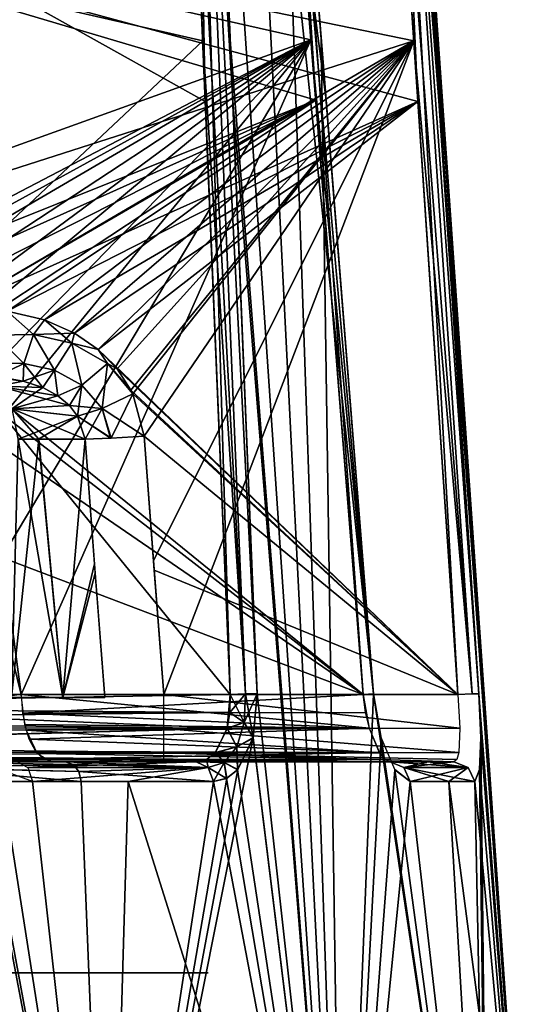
# Model space of a CAD drawing. Header units: millimetres. Extents: x -54 to 54, y -60 to 48.
# Tile 56 of 60: x 17 to 24, y 17 to 31. Entities that reach past the tile are written whole.
import ezdxf

# ---------------------------------------------------------------- set-up
doc = ezdxf.new("R2010")
doc.units = ezdxf.units.MM
doc.header["$LTSCALE"] = 41.718519
for name, color, linetype in [('1', 7, 'CONTINUOUS'), ('10', 7, 'CONTINUOUS'), ('109', 7, 'CONTINUOUS'), ('11', 7, 'CONTINUOUS'), ('110', 7, 'CONTINUOUS'), ('111', 7, 'CONTINUOUS'), ('112', 7, 'CONTINUOUS'), ('114', 7, 'CONTINUOUS'), ('116', 7, 'CONTINUOUS'), ('117', 7, 'CONTINUOUS'), ('119', 7, 'CONTINUOUS'), ('12', 7, 'CONTINUOUS'), ('121', 7, 'CONTINUOUS'), ('123', 7, 'CONTINUOUS'), ('187', 7, 'CONTINUOUS'), ('188', 7, 'CONTINUOUS'), ('189', 7, 'CONTINUOUS'), ('195', 7, 'CONTINUOUS'), ('196', 7, 'CONTINUOUS'), ('197', 7, 'CONTINUOUS'), ('202', 7, 'CONTINUOUS'), ('203', 7, 'CONTINUOUS'), ('204', 7, 'CONTINUOUS'), ('207', 7, 'CONTINUOUS'), ('208', 7, 'CONTINUOUS'), ('209', 7, 'CONTINUOUS'), ('235', 7, 'CONTINUOUS'), ('26', 7, 'CONTINUOUS'), ('27', 7, 'CONTINUOUS'), ('3', 7, 'CONTINUOUS'), ('30', 7, 'CONTINUOUS'), ('32', 7, 'CONTINUOUS'), ('45', 7, 'CONTINUOUS'), ('46', 7, 'CONTINUOUS'), ('9', 7, 'CONTINUOUS')]:
    doc.layers.add(name, color=color, linetype=linetype)

msp = doc.modelspace()

# ---------------------------------------------------------------- linework, layer by layer
at = {"layer": '1', "color": 7, "linetype": 'Continuous', "true_color": 0xe0f2ff}
for points in [[(15.406, 20, -17.496), (8.089, 20, -7.425), (19.428, 20, -12.885), (15.406, 20, -17.496)], [(16.885, 20, 16.073), (18.226, 20, 14.535), (11.172, 20, 8.91), (16.885, 20, 16.073)], [(18.226, 20, 14.535), (19.428, 20, 12.885), (11.172, 20, 8.91), (18.226, 20, 14.535)], [(17.569, 20, -15.323), (15.406, 20, -17.496), (19.428, 20, -12.885), (17.569, 20, -15.323)], [(17.374, 20, 4.837), (22.187, 20, 7.155), (18.25, 20, 4.088), (17.374, 20, 4.837)], [(17.374, 20, -4.837), (18.252, 20, -4.087), (22.187, 20, -7.155), (17.374, 20, -4.837)], [(18.25, 20, 4.088), (22.187, 20, 7.155), (18.967, 20, 3.18), (18.25, 20, 4.088)], [(18.252, 20, -4.087), (18.967, 20, -3.18), (22.187, 20, -7.155), (18.252, 20, -4.087)], [(18.967, 20, -3.18), (23.094, 20, -3.18), (22.187, 20, -7.155), (18.967, 20, -3.18)], [(23.094, 20, 3.18), (18.967, 20, 3.18), (22.728, 20, 5.187), (23.094, 20, 3.18)], [(18.967, 20, 3.18), (22.187, 20, 7.155), (22.728, 20, 5.187), (18.967, 20, 3.18)], [(22.187, 20, -7.155), (23.094, 20, -3.18), (22.728, 20, -5.187), (22.187, 20, -7.155)]]:
    msp.add_3dface(points, dxfattribs=at)
at = {"layer": '10', "color": 7, "linetype": 'Continuous', "true_color": 0xe0f2ff}
for points in [[(21.948, 38.694, -1.406), (22.58, 29.389, -1.813), (9.452, 32.934, -1.658), (21.948, 38.694, -1.406)], [(22.58, 29.389, -1.813), (16.05, 26.456, -1.941), (9.452, 32.934, -1.658), (22.58, 29.389, -1.813)], [(16.741, 26.408, -1.943), (16.05, 26.456, -1.941), (22.58, 29.389, -1.813), (16.741, 26.408, -1.943)], [(17.272, 26.281, -1.948), (16.741, 26.408, -1.943), (22.58, 29.389, -1.813), (17.272, 26.281, -1.948)], [(17.696, 26.094, -1.956), (17.272, 26.281, -1.948), (22.58, 29.389, -1.813), (17.696, 26.094, -1.956)], [(18.037, 25.859, -1.967), (17.696, 26.094, -1.956), (22.58, 29.389, -1.813), (18.037, 25.859, -1.967)], [(23.148, 20.956, -2.181), (18.037, 25.859, -1.967), (22.58, 29.389, -1.813), (23.148, 20.956, -2.181)], [(18.304, 25.586, -1.979), (18.037, 25.859, -1.967), (23.148, 20.956, -2.181), (18.304, 25.586, -1.979)], [(18.501, 25.285, -1.992), (18.304, 25.586, -1.979), (23.148, 20.956, -2.181), (18.501, 25.285, -1.992)], [(18.527, 25.232, -1.994), (18.501, 25.285, -1.992), (23.148, 20.956, -2.181), (18.527, 25.232, -1.994)], [(18.688, 24.631, -2.02), (18.527, 25.232, -1.994), (23.148, 20.956, -2.181), (18.688, 24.631, -2.02)], [(18.833, 22.722, -2.104), (18.688, 24.631, -2.02), (23.148, 20.956, -2.181), (18.833, 22.722, -2.104)], [(18.967, 20.956, -2.181), (18.833, 22.722, -2.104), (23.148, 20.956, -2.181), (18.967, 20.956, -2.181)]]:
    msp.add_3dface(points, dxfattribs=at)
at = {"layer": '109', "color": 7, "linetype": 'Continuous', "true_color": 0xe0f2ff}
for points in [[(19.91, 20.956, 12.008), (9.634, 20.956, 7.06), (9.67, 20.78, 7.104), (19.91, 20.956, 12.008)], [(19.91, 20.956, 12.008), (9.67, 20.78, 7.104), (19.907, 20.702, 12.056), (19.91, 20.956, 12.008)], [(9.67, 20.78, 7.104), (9.763, 20.597, 7.215), (19.907, 20.702, 12.056), (9.67, 20.78, 7.104)], [(19.907, 20.702, 12.056), (9.763, 20.597, 7.215), (19.87, 20.473, 12.155), (19.907, 20.702, 12.056)], [(9.763, 20.597, 7.215), (9.93, 20.409, 7.416), (19.87, 20.473, 12.155), (9.763, 20.597, 7.215)], [(9.93, 20.409, 7.416), (10.194, 20.228, 7.733), (19.87, 20.473, 12.155), (9.93, 20.409, 7.416)], [(19.87, 20.473, 12.155), (10.194, 20.228, 7.733), (19.7, 20.127, 12.474), (19.87, 20.473, 12.155)], [(10.194, 20.228, 7.733), (10.588, 20.075, 8.207), (19.7, 20.127, 12.474), (10.194, 20.228, 7.733)], [(19.7, 20.127, 12.474), (10.588, 20.075, 8.207), (19.574, 20.033, 12.674), (19.7, 20.127, 12.474)], [(10.588, 20.075, 8.207), (11.172, 20, 8.91), (19.574, 20.033, 12.674), (10.588, 20.075, 8.207)], [(11.172, 20, 8.91), (19.428, 20, 12.885), (19.574, 20.033, 12.674), (11.172, 20, 8.91)]]:
    msp.add_3dface(points, dxfattribs=at)
at = {"layer": '11', "color": 7, "linetype": 'Continuous', "true_color": 0xe0f2ff}
for points in [[(20.385, 38.694, -8.256), (9.235, 32.934, -2.607), (21.061, 30.265, -8.173), (20.385, 38.694, -8.256)], [(9.235, 32.934, -2.607), (10.474, 26.456, -2.89), (21.061, 30.265, -8.173), (9.235, 32.934, -2.607)], [(21.061, 30.265, -8.173), (10.474, 26.456, -2.89), (13.771, 26.456, -4.478), (21.061, 30.265, -8.173)], [(14.105, 26.447, -4.638), (21.061, 30.265, -8.173), (13.771, 26.456, -4.478), (14.105, 26.447, -4.638)], [(14.464, 26.41, -4.809), (21.061, 30.265, -8.173), (14.105, 26.447, -4.638), (14.464, 26.41, -4.809)], [(14.997, 26.283, -5.06), (21.061, 30.265, -8.173), (14.464, 26.41, -4.809), (14.997, 26.283, -5.06)], [(15.418, 26.095, -5.253), (21.061, 30.265, -8.173), (14.997, 26.283, -5.06), (15.418, 26.095, -5.253)], [(15.757, 25.859, -5.405), (21.061, 30.265, -8.173), (15.418, 26.095, -5.253), (15.757, 25.859, -5.405)], [(16.227, 25.284, -5.604), (21.061, 30.265, -8.173), (15.757, 25.859, -5.405), (16.227, 25.284, -5.604)], [(16.444, 24.631, -5.677), (21.061, 30.265, -8.173), (16.227, 25.284, -5.604), (16.444, 24.631, -5.677)], [(16.677, 22.928, -5.706), (21.061, 30.265, -8.173), (16.444, 24.631, -5.677), (16.677, 22.928, -5.706)], [(16.94, 20.956, -5.737), (21.061, 30.265, -8.173), (16.677, 22.928, -5.706), (16.94, 20.956, -5.737)], [(21.802, 20.956, -8.079), (21.061, 30.265, -8.173), (16.94, 20.956, -5.737), (21.802, 20.956, -8.079)]]:
    msp.add_3dface(points, dxfattribs=at)
at = {"layer": '110', "color": 7, "linetype": 'Continuous', "true_color": 0xe0f2ff}
for points in [[(16.94, 20.956, 5.737), (21.802, 20.956, 8.079), (21.89, 20.478, 7.96), (16.94, 20.956, 5.737)], [(16.99, 20.532, 5.634), (16.94, 20.956, 5.737), (21.89, 20.478, 7.96), (16.99, 20.532, 5.634)], [(17.055, 20.32, 5.498), (16.99, 20.532, 5.634), (21.89, 20.478, 7.96), (17.055, 20.32, 5.498)], [(22.033, 20.13, 7.63), (17.055, 20.32, 5.498), (21.89, 20.478, 7.96), (22.033, 20.13, 7.63)], [(17.147, 20.147, 5.307), (17.055, 20.32, 5.498), (22.033, 20.13, 7.63), (17.147, 20.147, 5.307)], [(17.256, 20.037, 5.081), (17.147, 20.147, 5.307), (22.033, 20.13, 7.63), (17.256, 20.037, 5.081)], [(22.111, 20.034, 7.406), (17.256, 20.037, 5.081), (22.033, 20.13, 7.63), (22.111, 20.034, 7.406)], [(22.187, 20, 7.155), (17.374, 20, 4.837), (17.256, 20.037, 5.081), (22.187, 20, 7.155)], [(22.187, 20, 7.155), (17.256, 20.037, 5.081), (22.111, 20.034, 7.406), (22.187, 20, 7.155)]]:
    msp.add_3dface(points, dxfattribs=at)
at = {"layer": '111', "color": 7, "linetype": 'Continuous', "true_color": 0xe0f2ff}
for points in [[(16.592, 25.476, 2.782), (16.61, 25.34, 3.196), (16.967, 25.412, 2.673), (16.592, 25.476, 2.782)], [(16.967, 25.412, 2.673), (16.61, 25.34, 3.196), (17.248, 25.319, 2.597), (16.967, 25.412, 2.673)], [(16.61, 25.34, 3.196), (16.808, 25.016, 3.439), (17.248, 25.319, 2.597), (16.61, 25.34, 3.196)], [(17.248, 25.319, 2.597), (16.808, 25.016, 3.439), (17.463, 25.201, 2.544), (17.248, 25.319, 2.597)], [(17.463, 25.201, 2.544), (16.808, 25.016, 3.439), (17.626, 25.065, 2.508), (17.463, 25.201, 2.544)], [(17.626, 25.065, 2.508), (16.808, 25.016, 3.439), (17.743, 24.914, 2.487), (17.626, 25.065, 2.508)], [(16.808, 25.016, 3.439), (16.897, 24.587, 3.547), (17.743, 24.914, 2.487), (16.808, 25.016, 3.439)], [(16.897, 24.587, 3.547), (17.188, 24.587, 3.288), (17.743, 24.914, 2.487), (16.897, 24.587, 3.547)], [(17.188, 24.587, 3.288), (17.85, 24.587, 2.48), (17.743, 24.914, 2.487), (17.188, 24.587, 3.288)]]:
    msp.add_3dface(points, dxfattribs=at)
at = {"layer": '112', "color": 7, "linetype": 'Continuous', "true_color": 0xe0f2ff}
for points in [[(16.681, 22.901, 5.707), (16.94, 20.956, 5.737), (16.05, 24.57, 5.329), (16.681, 22.901, 5.707)], [(16.94, 20.956, 5.737), (16.555, 20.901, 5.403), (16.05, 24.57, 5.329), (16.94, 20.956, 5.737)]]:
    msp.add_3dface(points, dxfattribs=at)
at = {"layer": '114', "color": 7, "linetype": 'Continuous', "true_color": 0xe0f2ff}
for points in [[(17.113, 26.072, 1.989), (16.741, 26.408, 1.943), (16.572, 26.063, 2.028), (17.113, 26.072, 1.989)], [(17.272, 26.281, 1.948), (16.741, 26.408, 1.943), (17.113, 26.072, 1.989), (17.272, 26.281, 1.948)], [(17.66, 25.953, 1.972), (17.272, 26.281, 1.948), (17.113, 26.072, 1.989), (17.66, 25.953, 1.972)], [(17.696, 26.094, 1.956), (17.272, 26.281, 1.948), (17.66, 25.953, 1.972), (17.696, 26.094, 1.956)], [(16.976, 25.662, 2.253), (16.572, 26.063, 2.028), (16.519, 25.672, 2.344), (16.976, 25.662, 2.253)], [(17.113, 26.072, 1.989), (16.572, 26.063, 2.028), (16.976, 25.662, 2.253), (17.113, 26.072, 1.989)], [(17.414, 25.565, 2.185), (17.113, 26.072, 1.989), (16.976, 25.662, 2.253), (17.414, 25.565, 2.185)], [(17.66, 25.953, 1.972), (17.113, 26.072, 1.989), (17.414, 25.565, 2.185), (17.66, 25.953, 1.972)], [(18.037, 25.859, 1.967), (17.696, 26.094, 1.956), (17.66, 25.953, 1.972), (18.037, 25.859, 1.967)], [(17.803, 25.353, 2.145), (17.66, 25.953, 1.972), (17.414, 25.565, 2.185), (17.803, 25.353, 2.145)], [(18.167, 25.664, 1.977), (17.66, 25.953, 1.972), (17.803, 25.353, 2.145), (18.167, 25.664, 1.977)], [(18.167, 25.664, 1.977), (18.037, 25.859, 1.967), (17.66, 25.953, 1.972), (18.167, 25.664, 1.977)], [(18.304, 25.586, 1.979), (18.037, 25.859, 1.967), (18.167, 25.664, 1.977), (18.304, 25.586, 1.979)], [(16.592, 25.476, 2.782), (16.976, 25.662, 2.253), (16.519, 25.672, 2.344), (16.592, 25.476, 2.782)], [(16.592, 25.476, 2.782), (16.967, 25.412, 2.673), (16.976, 25.662, 2.253), (16.592, 25.476, 2.782)], [(16.967, 25.412, 2.673), (17.248, 25.319, 2.597), (16.976, 25.662, 2.253), (16.967, 25.412, 2.673)], [(17.248, 25.319, 2.597), (17.414, 25.565, 2.185), (16.976, 25.662, 2.253), (17.248, 25.319, 2.597)], [(18.092, 25.02, 2.13), (18.167, 25.664, 1.977), (17.803, 25.353, 2.145), (18.092, 25.02, 2.13)], [(18.527, 25.232, 1.994), (18.167, 25.664, 1.977), (18.092, 25.02, 2.13), (18.527, 25.232, 1.994)], [(18.501, 25.285, 1.992), (18.304, 25.586, 1.979), (18.167, 25.664, 1.977), (18.501, 25.285, 1.992)], [(18.527, 25.232, 1.994), (18.501, 25.285, 1.992), (18.167, 25.664, 1.977), (18.527, 25.232, 1.994)], [(17.248, 25.319, 2.597), (17.463, 25.201, 2.544), (17.414, 25.565, 2.185), (17.248, 25.319, 2.597)], [(17.463, 25.201, 2.544), (17.803, 25.353, 2.145), (17.414, 25.565, 2.185), (17.463, 25.201, 2.544)], [(17.463, 25.201, 2.544), (17.626, 25.065, 2.508), (17.803, 25.353, 2.145), (17.463, 25.201, 2.544)], [(17.626, 25.065, 2.508), (17.743, 24.914, 2.487), (17.803, 25.353, 2.145), (17.626, 25.065, 2.508)], [(17.743, 24.914, 2.487), (18.092, 25.02, 2.13), (17.803, 25.353, 2.145), (17.743, 24.914, 2.487)], [(18.22, 24.6, 2.139), (18.527, 25.232, 1.994), (18.092, 25.02, 2.13), (18.22, 24.6, 2.139)], [(18.688, 24.631, 2.02), (18.527, 25.232, 1.994), (18.22, 24.6, 2.139), (18.688, 24.631, 2.02)], [(17.743, 24.914, 2.487), (17.85, 24.587, 2.48), (18.092, 25.02, 2.13), (17.743, 24.914, 2.487)], [(18.092, 25.02, 2.13), (17.85, 24.587, 2.48), (18.211, 24.6, 2.144), (18.092, 25.02, 2.13)], [(18.22, 24.6, 2.139), (18.092, 25.02, 2.13), (18.211, 24.6, 2.144), (18.22, 24.6, 2.139)]]:
    msp.add_3dface(points, dxfattribs=at)
at = {"layer": '116', "color": 7, "linetype": 'Continuous', "true_color": 0xe0f2ff}
for points in [[(18.967, 20.956, -2.181), (23.148, 20.956, -2.181), (23.176, 20.478, -2.327), (18.967, 20.956, -2.181)], [(18.967, 20.475, -2.329), (18.967, 20.956, -2.181), (23.176, 20.478, -2.327), (18.967, 20.475, -2.329)], [(23.162, 20.13, -2.686), (18.967, 20.475, -2.329), (23.176, 20.478, -2.327), (23.162, 20.13, -2.686)], [(18.967, 20.127, -2.692), (18.967, 20.475, -2.329), (23.162, 20.13, -2.686), (18.967, 20.127, -2.692)], [(23.135, 20.034, -2.921), (18.967, 20.127, -2.692), (23.162, 20.13, -2.686), (23.135, 20.034, -2.921)], [(23.094, 20, -3.18), (18.967, 20, -3.18), (18.967, 20.127, -2.692), (23.094, 20, -3.18)], [(23.094, 20, -3.18), (18.967, 20.127, -2.692), (23.135, 20.034, -2.921), (23.094, 20, -3.18)]]:
    msp.add_3dface(points, dxfattribs=at)
at = {"layer": '117', "color": 7, "linetype": 'Continuous', "true_color": 0xe0f2ff}
for points in [[(21.802, 20.956, -8.079), (16.94, 20.956, -5.737), (16.961, 20.691, -5.694), (21.802, 20.956, -8.079)], [(21.802, 20.956, -8.079), (16.961, 20.691, -5.694), (21.838, 20.702, -8.047), (21.802, 20.956, -8.079)], [(21.838, 20.702, -8.047), (16.961, 20.691, -5.694), (21.892, 20.473, -7.957), (21.838, 20.702, -8.047)], [(16.961, 20.691, -5.694), (17.012, 20.448, -5.588), (21.892, 20.473, -7.957), (16.961, 20.691, -5.694)], [(21.892, 20.473, -7.957), (17.012, 20.448, -5.588), (22.035, 20.127, -7.625), (21.892, 20.473, -7.957)], [(17.012, 20.448, -5.588), (17.168, 20.119, -5.263), (22.035, 20.127, -7.625), (17.012, 20.448, -5.588)], [(22.035, 20.127, -7.625), (17.168, 20.119, -5.263), (22.113, 20.033, -7.401), (22.035, 20.127, -7.625)], [(17.168, 20.119, -5.263), (17.374, 20, -4.837), (22.113, 20.033, -7.401), (17.168, 20.119, -5.263)], [(17.374, 20, -4.837), (22.187, 20, -7.155), (22.113, 20.033, -7.401), (17.374, 20, -4.837)]]:
    msp.add_3dface(points, dxfattribs=at)
at = {"layer": '119', "color": 7, "linetype": 'Continuous', "true_color": 0xe0f2ff}
for points in [[(16.338, 25.494, -2.857), (16.967, 25.412, -2.673), (16.611, 25.34, -3.195), (16.338, 25.494, -2.857)], [(16.592, 25.476, -2.782), (16.967, 25.412, -2.673), (16.338, 25.494, -2.857), (16.592, 25.476, -2.782)], [(16.967, 25.412, -2.673), (17.248, 25.319, -2.597), (16.611, 25.34, -3.195), (16.967, 25.412, -2.673)], [(17.248, 25.319, -2.597), (17.463, 25.201, -2.544), (16.611, 25.34, -3.195), (17.248, 25.319, -2.597)], [(16.611, 25.34, -3.195), (17.626, 25.065, -2.508), (16.81, 25.016, -3.438), (16.611, 25.34, -3.195)], [(17.463, 25.201, -2.544), (17.626, 25.065, -2.508), (16.611, 25.34, -3.195), (17.463, 25.201, -2.544)], [(17.626, 25.065, -2.508), (17.743, 24.914, -2.487), (16.81, 25.016, -3.438), (17.626, 25.065, -2.508)], [(17.85, 24.587, -2.48), (17.189, 24.587, -3.287), (16.81, 25.016, -3.438), (17.85, 24.587, -2.48)], [(17.743, 24.914, -2.487), (17.85, 24.587, -2.48), (16.81, 25.016, -3.438), (17.743, 24.914, -2.487)], [(17.189, 24.587, -3.287), (16.898, 24.587, -3.546), (16.81, 25.016, -3.438), (17.189, 24.587, -3.287)]]:
    msp.add_3dface(points, dxfattribs=at)
at = {"layer": '12', "color": 7, "linetype": 'Continuous', "true_color": 0xe0f2ff}
for points in [[(19.558, 29.389, -11.43), (7.635, 36.044, -5.366), (19.164, 38.694, -10.79), (19.558, 29.389, -11.43)], [(19.91, 20.956, -12.008), (7.635, 36.044, -5.366), (19.558, 29.389, -11.43), (19.91, 20.956, -12.008)], [(8.415, 20.956, -6.473), (7.635, 36.044, -5.366), (19.91, 20.956, -12.008), (8.415, 20.956, -6.473)]]:
    msp.add_3dface(points, dxfattribs=at)
at = {"layer": '121', "color": 7, "linetype": 'Continuous', "true_color": 0xe0f2ff}
for points in [[(16.741, 26.408, -1.943), (17.113, 26.072, -1.989), (16.572, 26.063, -2.028), (16.741, 26.408, -1.943)], [(16.741, 26.408, -1.943), (17.272, 26.281, -1.948), (17.113, 26.072, -1.989), (16.741, 26.408, -1.943)], [(17.272, 26.281, -1.948), (17.696, 26.094, -1.956), (17.113, 26.072, -1.989), (17.272, 26.281, -1.948)], [(16.519, 25.672, -2.344), (16.572, 26.063, -2.028), (16.976, 25.662, -2.253), (16.519, 25.672, -2.344)], [(16.572, 26.063, -2.028), (17.113, 26.072, -1.989), (16.976, 25.662, -2.253), (16.572, 26.063, -2.028)], [(16.976, 25.662, -2.253), (17.113, 26.072, -1.989), (17.414, 25.565, -2.185), (16.976, 25.662, -2.253)], [(17.696, 26.094, -1.956), (17.66, 25.953, -1.972), (17.113, 26.072, -1.989), (17.696, 26.094, -1.956)], [(17.113, 26.072, -1.989), (17.66, 25.953, -1.972), (17.414, 25.565, -2.185), (17.113, 26.072, -1.989)], [(17.696, 26.094, -1.956), (18.037, 25.859, -1.967), (17.66, 25.953, -1.972), (17.696, 26.094, -1.956)], [(17.414, 25.565, -2.185), (17.66, 25.953, -1.972), (17.803, 25.353, -2.145), (17.414, 25.565, -2.185)], [(17.66, 25.953, -1.972), (18.167, 25.664, -1.977), (17.803, 25.353, -2.145), (17.66, 25.953, -1.972)], [(18.037, 25.859, -1.967), (18.167, 25.664, -1.977), (17.66, 25.953, -1.972), (18.037, 25.859, -1.967)], [(18.037, 25.859, -1.967), (18.304, 25.586, -1.979), (18.167, 25.664, -1.977), (18.037, 25.859, -1.967)], [(16.592, 25.476, -2.782), (16.519, 25.672, -2.344), (16.976, 25.662, -2.253), (16.592, 25.476, -2.782)], [(16.967, 25.412, -2.673), (16.592, 25.476, -2.782), (16.976, 25.662, -2.253), (16.967, 25.412, -2.673)], [(16.967, 25.412, -2.673), (16.976, 25.662, -2.253), (17.414, 25.565, -2.185), (16.967, 25.412, -2.673)], [(17.803, 25.353, -2.145), (18.167, 25.664, -1.977), (18.092, 25.02, -2.13), (17.803, 25.353, -2.145)], [(18.167, 25.664, -1.977), (18.527, 25.232, -1.994), (18.092, 25.02, -2.13), (18.167, 25.664, -1.977)], [(18.501, 25.285, -1.992), (18.527, 25.232, -1.994), (18.167, 25.664, -1.977), (18.501, 25.285, -1.992)], [(18.304, 25.586, -1.979), (18.501, 25.285, -1.992), (18.167, 25.664, -1.977), (18.304, 25.586, -1.979)], [(17.248, 25.319, -2.597), (16.967, 25.412, -2.673), (17.414, 25.565, -2.185), (17.248, 25.319, -2.597)], [(17.463, 25.201, -2.544), (17.248, 25.319, -2.597), (17.414, 25.565, -2.185), (17.463, 25.201, -2.544)], [(17.463, 25.201, -2.544), (17.414, 25.565, -2.185), (17.803, 25.353, -2.145), (17.463, 25.201, -2.544)], [(17.626, 25.065, -2.508), (17.463, 25.201, -2.544), (17.803, 25.353, -2.145), (17.626, 25.065, -2.508)], [(17.626, 25.065, -2.508), (17.803, 25.353, -2.145), (18.092, 25.02, -2.13), (17.626, 25.065, -2.508)], [(18.527, 25.232, -1.994), (18.688, 24.631, -2.02), (18.092, 25.02, -2.13), (18.527, 25.232, -1.994)], [(17.743, 24.914, -2.487), (17.626, 25.065, -2.508), (18.092, 25.02, -2.13), (17.743, 24.914, -2.487)], [(17.743, 24.914, -2.487), (18.092, 25.02, -2.13), (18.22, 24.6, -2.139), (17.743, 24.914, -2.487)], [(18.092, 25.02, -2.13), (18.688, 24.631, -2.02), (18.22, 24.6, -2.139), (18.092, 25.02, -2.13)], [(17.85, 24.587, -2.48), (17.743, 24.914, -2.487), (18.211, 24.6, -2.144), (17.85, 24.587, -2.48)], [(17.743, 24.914, -2.487), (18.22, 24.6, -2.139), (18.211, 24.6, -2.144), (17.743, 24.914, -2.487)]]:
    msp.add_3dface(points, dxfattribs=at)
at = {"layer": '123', "color": 7, "linetype": 'Continuous', "true_color": 0xe0f2ff}
for points in [[(8.415, 20.956, -6.473), (19.871, 20.478, -12.152), (8.355, 20.492, -6.597), (8.415, 20.956, -6.473)], [(8.415, 20.956, -6.473), (19.91, 20.956, -12.008), (19.871, 20.478, -12.152), (8.415, 20.956, -6.473)], [(8.355, 20.492, -6.597), (19.871, 20.478, -12.152), (8.208, 20.147, -6.903), (8.355, 20.492, -6.597)], [(19.871, 20.478, -12.152), (19.703, 20.13, -12.469), (8.208, 20.147, -6.903), (19.871, 20.478, -12.152)], [(8.208, 20.147, -6.903), (19.577, 20.034, -12.67), (8.008, 20.002, -7.319), (8.208, 20.147, -6.903)], [(19.577, 20.034, -12.67), (19.428, 20, -12.885), (8.008, 20.002, -7.319), (19.577, 20.034, -12.67)], [(19.703, 20.13, -12.469), (19.577, 20.034, -12.67), (8.208, 20.147, -6.903), (19.703, 20.13, -12.469)], [(8.008, 20.002, -7.319), (19.428, 20, -12.885), (8.01, 20.002, -7.322), (8.008, 20.002, -7.319)], [(8.01, 20.002, -7.322), (19.428, 20, -12.885), (8.049, 20, -7.373), (8.01, 20.002, -7.322)], [(19.428, 20, -12.885), (8.089, 20, -7.425), (8.049, 20, -7.373), (19.428, 20, -12.885)]]:
    msp.add_3dface(points, dxfattribs=at)
at = {"layer": '187', "color": 7, "linetype": 'Continuous', "true_color": 0xe0f2ff}
for points in [[(18.226, 20, 14.535), (16.885, 20, 16.073), (17.033, 19.919, 16.214), (18.226, 20, 14.535)], [(19.598, 19.919, 12.998), (19.428, 20, 12.885), (17.033, 19.919, 16.214), (19.598, 19.919, 12.998)], [(19.428, 20, 12.885), (18.226, 20, 14.535), (17.033, 19.919, 16.214), (19.428, 20, 12.885)], [(17.102, 19.721, 16.28), (19.598, 19.919, 12.998), (17.033, 19.919, 16.214), (17.102, 19.721, 16.28)], [(17.102, 19.721, 16.28), (18.46, 19.721, 14.722), (19.598, 19.919, 12.998), (17.102, 19.721, 16.28)], [(18.46, 19.721, 14.722), (19.677, 19.721, 13.051), (19.598, 19.919, 12.998), (18.46, 19.721, 14.722)]]:
    msp.add_3dface(points, dxfattribs=at)
at = {"layer": '188', "color": 7, "linetype": 'Continuous', "true_color": 0xe0f2ff}
for points in [[(20.129, 20.967, 12.024), (19.907, 20.702, 12.056), (20.11, 20.558, 12.119), (20.129, 20.967, 12.024)], [(19.91, 20.956, 12.008), (19.907, 20.702, 12.056), (20.129, 20.967, 12.024), (19.91, 20.956, 12.008)], [(20.298, 20.964, 11.89), (20.129, 20.967, 12.024), (20.11, 20.558, 12.119), (20.298, 20.964, 11.89)], [(20.238, 20.336, 12.078), (20.298, 20.964, 11.89), (20.11, 20.558, 12.119), (20.238, 20.336, 12.078)], [(19.907, 20.702, 12.056), (19.87, 20.473, 12.155), (20.11, 20.558, 12.119), (19.907, 20.702, 12.056)], [(19.87, 20.473, 12.155), (19.7, 20.127, 12.474), (20.006, 20.214, 12.34), (19.87, 20.473, 12.155)], [(20.11, 20.558, 12.119), (19.87, 20.473, 12.155), (20.006, 20.214, 12.34), (20.11, 20.558, 12.119)], [(20.238, 20.336, 12.078), (20.11, 20.558, 12.119), (20.006, 20.214, 12.34), (20.238, 20.336, 12.078)], [(20.017, 19.887, 12.5), (20.238, 20.336, 12.078), (20.006, 20.214, 12.34), (20.017, 19.887, 12.5)], [(20.006, 20.214, 12.34), (19.7, 20.127, 12.474), (19.827, 19.99, 12.651), (20.006, 20.214, 12.34)], [(20.017, 19.887, 12.5), (20.006, 20.214, 12.34), (19.827, 19.99, 12.651), (20.017, 19.887, 12.5)], [(19.574, 20.033, 12.674), (19.428, 20, 12.885), (19.827, 19.99, 12.651), (19.574, 20.033, 12.674)], [(19.7, 20.127, 12.474), (19.574, 20.033, 12.674), (19.827, 19.99, 12.651), (19.7, 20.127, 12.474)], [(19.428, 20, 12.885), (19.598, 19.919, 12.998), (19.827, 19.99, 12.651), (19.428, 20, 12.885)], [(19.598, 19.919, 12.998), (19.858, 19.764, 12.767), (19.827, 19.99, 12.651), (19.598, 19.919, 12.998)], [(19.677, 19.721, 13.051), (19.858, 19.764, 12.767), (19.598, 19.919, 12.998), (19.677, 19.721, 13.051)], [(19.858, 19.764, 12.767), (20.017, 19.887, 12.5), (19.827, 19.99, 12.651), (19.858, 19.764, 12.767)]]:
    msp.add_3dface(points, dxfattribs=at)
at = {"layer": '189', "color": 7, "linetype": 'Continuous', "true_color": 0xe0f2ff}
for points in [[(19.164, 38.694, 10.79), (20.129, 20.967, 12.024), (19.387, 38.705, 10.804), (19.164, 38.694, 10.79)], [(19.164, 38.694, 10.79), (19.521, 30.251, 11.371), (20.129, 20.967, 12.024), (19.164, 38.694, 10.79)], [(19.912, 30.259, 11.248), (19.557, 38.702, 10.663), (19.387, 38.705, 10.804), (19.912, 30.259, 11.248)], [(20.129, 20.967, 12.024), (20.298, 20.964, 11.89), (19.387, 38.705, 10.804), (20.129, 20.967, 12.024)], [(20.298, 20.964, 11.89), (19.912, 30.259, 11.248), (19.387, 38.705, 10.804), (20.298, 20.964, 11.89)], [(19.521, 30.251, 11.371), (19.91, 20.956, 12.008), (20.129, 20.967, 12.024), (19.521, 30.251, 11.371)]]:
    msp.add_3dface(points, dxfattribs=at)
at = {"layer": '195', "color": 7, "linetype": 'Continuous', "true_color": 0xe0f2ff}
for points in [[(22.155, 38.705, 1.322), (21.948, 38.694, 1.406), (23.351, 20.966, 2.101), (22.155, 38.705, 1.322)], [(21.948, 38.694, 1.406), (22.522, 30.251, 1.775), (23.351, 20.966, 2.101), (21.948, 38.694, 1.406)], [(23.447, 20.964, 1.905), (22.821, 30.259, 1.495), (22.155, 38.705, 1.322), (23.447, 20.964, 1.905)], [(23.447, 20.964, 1.905), (22.155, 38.705, 1.322), (23.351, 20.966, 2.101), (23.447, 20.964, 1.905)], [(22.821, 30.259, 1.495), (22.247, 38.702, 1.122), (22.155, 38.705, 1.322), (22.821, 30.259, 1.495)], [(22.522, 30.251, 1.775), (23.148, 20.956, 2.181), (23.351, 20.966, 2.101), (22.522, 30.251, 1.775)]]:
    msp.add_3dface(points, dxfattribs=at)
at = {"layer": '196', "color": 7, "linetype": 'Continuous', "true_color": 0xe0f2ff}
for points in [[(22.728, 20, 5.187), (22.187, 20, 7.155), (22.382, 19.919, 7.218), (22.728, 20, 5.187)], [(23.297, 19.919, 3.208), (23.094, 20, 3.18), (22.382, 19.919, 7.218), (23.297, 19.919, 3.208)], [(23.094, 20, 3.18), (22.728, 20, 5.187), (22.382, 19.919, 7.218), (23.094, 20, 3.18)], [(22.472, 19.721, 7.247), (23.297, 19.919, 3.208), (22.382, 19.919, 7.218), (22.472, 19.721, 7.247)], [(22.472, 19.721, 7.247), (23.019, 19.721, 5.254), (23.297, 19.919, 3.208), (22.472, 19.721, 7.247)], [(23.019, 19.721, 5.254), (23.391, 19.721, 3.221), (23.297, 19.919, 3.208), (23.019, 19.721, 5.254)]]:
    msp.add_3dface(points, dxfattribs=at)
at = {"layer": '197', "color": 7, "linetype": 'Continuous', "true_color": 0xe0f2ff}
for points in [[(21.129, 29.404, 8.164), (20.385, 38.694, 8.256), (20.535, 38.705, 8.421), (21.129, 29.404, 8.164)], [(20.53, 38.702, 8.642), (21.277, 29.412, 8.546), (20.535, 38.705, 8.421), (20.53, 38.702, 8.642)], [(21.951, 20.964, 8.457), (21.95, 20.966, 8.239), (20.535, 38.705, 8.421), (21.951, 20.964, 8.457)], [(21.277, 29.412, 8.546), (21.951, 20.964, 8.457), (20.535, 38.705, 8.421), (21.277, 29.412, 8.546)], [(21.95, 20.966, 8.239), (21.802, 20.956, 8.079), (20.535, 38.705, 8.421), (21.95, 20.966, 8.239)], [(21.802, 20.956, 8.079), (21.129, 29.404, 8.164), (20.535, 38.705, 8.421), (21.802, 20.956, 8.079)]]:
    msp.add_3dface(points, dxfattribs=at)
at = {"layer": '202', "color": 7, "linetype": 'Continuous', "true_color": 0xe0f2ff}
for points in [[(22.58, 29.389, -1.813), (21.948, 38.694, -1.406), (22.155, 38.705, -1.322), (22.58, 29.389, -1.813)], [(22.247, 38.702, -1.122), (22.879, 29.397, -1.533), (22.155, 38.705, -1.322), (22.247, 38.702, -1.122)], [(22.879, 29.397, -1.533), (23.447, 20.964, -1.905), (22.155, 38.705, -1.322), (22.879, 29.397, -1.533)], [(23.148, 20.956, -2.181), (22.155, 38.705, -1.322), (23.351, 20.966, -2.101), (23.148, 20.956, -2.181)], [(23.148, 20.956, -2.181), (22.58, 29.389, -1.813), (22.155, 38.705, -1.322), (23.148, 20.956, -2.181)], [(22.155, 38.705, -1.322), (23.447, 20.964, -1.905), (23.351, 20.966, -2.101), (22.155, 38.705, -1.322)]]:
    msp.add_3dface(points, dxfattribs=at)
at = {"layer": '203', "color": 7, "linetype": 'Continuous', "true_color": 0xe0f2ff}
for points in [[(22.382, 19.919, -7.218), (22.187, 20, -7.155), (23.297, 19.919, -3.208), (22.382, 19.919, -7.218)], [(22.187, 20, -7.155), (22.728, 20, -5.187), (23.297, 19.919, -3.208), (22.187, 20, -7.155)], [(23.019, 19.721, -5.254), (22.472, 19.721, -7.247), (22.382, 19.919, -7.218), (23.019, 19.721, -5.254)], [(23.391, 19.721, -3.221), (22.382, 19.919, -7.218), (23.297, 19.919, -3.208), (23.391, 19.721, -3.221)], [(23.391, 19.721, -3.221), (23.019, 19.721, -5.254), (22.382, 19.919, -7.218), (23.391, 19.721, -3.221)], [(22.728, 20, -5.187), (23.094, 20, -3.18), (23.297, 19.919, -3.208), (22.728, 20, -5.187)]]:
    msp.add_3dface(points, dxfattribs=at)
at = {"layer": '204', "color": 7, "linetype": 'Continuous', "true_color": 0xe0f2ff}
for points in [[(20.535, 38.705, -8.421), (20.385, 38.694, -8.256), (21.95, 20.966, -8.239), (20.535, 38.705, -8.421)], [(20.385, 38.694, -8.256), (21.061, 30.265, -8.173), (21.95, 20.966, -8.239), (20.385, 38.694, -8.256)], [(21.208, 30.273, -8.555), (20.53, 38.702, -8.642), (20.535, 38.705, -8.421), (21.208, 30.273, -8.555)], [(21.951, 20.964, -8.457), (21.208, 30.273, -8.555), (20.535, 38.705, -8.421), (21.951, 20.964, -8.457)], [(21.951, 20.964, -8.457), (20.535, 38.705, -8.421), (21.95, 20.966, -8.239), (21.951, 20.964, -8.457)], [(21.061, 30.265, -8.173), (21.802, 20.956, -8.079), (21.95, 20.966, -8.239), (21.061, 30.265, -8.173)]]:
    msp.add_3dface(points, dxfattribs=at)
at = {"layer": '207', "color": 7, "linetype": 'Continuous', "true_color": 0xe0f2ff}
for points in [[(15.406, 20, -17.496), (17.569, 20, -15.323), (17.677, 19.963, -15.418), (15.406, 20, -17.496)], [(15.406, 20, -17.496), (17.677, 19.963, -15.418), (15.541, 19.919, -17.65), (15.406, 20, -17.496)], [(17.677, 19.963, -15.418), (17.759, 19.862, -15.489), (15.541, 19.919, -17.65), (17.677, 19.963, -15.418)], [(15.541, 19.919, -17.65), (17.759, 19.862, -15.489), (15.543, 19.916, -17.652), (15.541, 19.919, -17.65)], [(17.759, 19.862, -15.489), (17.794, 19.721, -15.52), (15.543, 19.916, -17.652), (17.759, 19.862, -15.489)], [(17.794, 19.721, -15.52), (15.604, 19.721, -17.721), (15.543, 19.916, -17.652), (17.794, 19.721, -15.52)], [(17.569, 20, -15.323), (19.428, 20, -12.885), (19.598, 19.919, -12.998), (17.569, 20, -15.323)], [(17.677, 19.963, -15.418), (17.569, 20, -15.323), (19.598, 19.919, -12.998), (17.677, 19.963, -15.418)], [(17.759, 19.862, -15.489), (17.677, 19.963, -15.418), (19.598, 19.919, -12.998), (17.759, 19.862, -15.489)], [(19.677, 19.721, -13.051), (17.759, 19.862, -15.489), (19.598, 19.919, -12.998), (19.677, 19.721, -13.051)], [(19.677, 19.721, -13.051), (17.794, 19.721, -15.52), (17.759, 19.862, -15.489), (19.677, 19.721, -13.051)]]:
    msp.add_3dface(points, dxfattribs=at)
at = {"layer": '208', "color": 7, "linetype": 'Continuous', "true_color": 0xe0f2ff}
for points in [[(19.871, 20.478, -12.152), (19.91, 20.956, -12.008), (20.11, 20.558, -12.119), (19.871, 20.478, -12.152)], [(20.11, 20.558, -12.119), (19.91, 20.956, -12.008), (20.129, 20.967, -12.024), (20.11, 20.558, -12.119)], [(20.24, 20.343, -12.075), (20.11, 20.558, -12.119), (20.129, 20.967, -12.024), (20.24, 20.343, -12.075)], [(20.298, 20.964, -11.89), (20.24, 20.343, -12.075), (20.129, 20.967, -12.024), (20.298, 20.964, -11.89)], [(19.703, 20.13, -12.469), (19.871, 20.478, -12.152), (20.006, 20.214, -12.34), (19.703, 20.13, -12.469)], [(20.006, 20.214, -12.34), (19.871, 20.478, -12.152), (20.11, 20.558, -12.119), (20.006, 20.214, -12.34)], [(20.24, 20.343, -12.075), (20.006, 20.214, -12.34), (20.11, 20.558, -12.119), (20.24, 20.343, -12.075)], [(20.24, 20.343, -12.075), (20.021, 19.891, -12.494), (20.006, 20.214, -12.34), (20.24, 20.343, -12.075)], [(19.827, 19.99, -12.651), (19.703, 20.13, -12.469), (20.006, 20.214, -12.34), (19.827, 19.99, -12.651)], [(20.021, 19.891, -12.494), (19.827, 19.99, -12.651), (20.006, 20.214, -12.34), (20.021, 19.891, -12.494)], [(19.428, 20, -12.885), (19.577, 20.034, -12.67), (19.598, 19.919, -12.998), (19.428, 20, -12.885)], [(19.577, 20.034, -12.67), (19.703, 20.13, -12.469), (19.827, 19.99, -12.651), (19.577, 20.034, -12.67)], [(19.598, 19.919, -12.998), (19.577, 20.034, -12.67), (19.827, 19.99, -12.651), (19.598, 19.919, -12.998)], [(19.677, 19.721, -13.051), (19.598, 19.919, -12.998), (19.827, 19.99, -12.651), (19.677, 19.721, -13.051)], [(19.862, 19.765, -12.761), (19.677, 19.721, -13.051), (19.827, 19.99, -12.651), (19.862, 19.765, -12.761)], [(20.021, 19.891, -12.494), (19.862, 19.765, -12.761), (19.827, 19.99, -12.651), (20.021, 19.891, -12.494)]]:
    msp.add_3dface(points, dxfattribs=at)
at = {"layer": '209', "color": 7, "linetype": 'Continuous', "true_color": 0xe0f2ff}
for points in [[(19.558, 29.389, -11.43), (19.164, 38.694, -10.79), (19.387, 38.705, -10.804), (19.558, 29.389, -11.43)], [(19.557, 38.702, -10.663), (19.948, 29.397, -11.308), (19.387, 38.705, -10.804), (19.557, 38.702, -10.663)], [(19.91, 20.956, -12.008), (19.558, 29.389, -11.43), (19.387, 38.705, -10.804), (19.91, 20.956, -12.008)], [(19.948, 29.397, -11.308), (20.298, 20.964, -11.89), (19.387, 38.705, -10.804), (19.948, 29.397, -11.308)], [(20.298, 20.964, -11.89), (20.129, 20.967, -12.024), (19.387, 38.705, -10.804), (20.298, 20.964, -11.89)], [(20.129, 20.967, -12.024), (19.91, 20.956, -12.008), (19.387, 38.705, -10.804), (20.129, 20.967, -12.024)]]:
    msp.add_3dface(points, dxfattribs=at)
at = {"layer": '235', "linetype": 'Continuous'}
for points in [[(17.911, 17, 6.341), (16.852, 17, -8.775), (15.533, 17, 10.942), (17.911, 17, 6.341)], [(18.596, 17, -3.898), (16.852, 17, -8.775), (17.911, 17, 6.341), (18.596, 17, -3.898)], [(18.958, 17, 1.269), (18.596, 17, -3.898), (17.911, 17, 6.341), (18.958, 17, 1.269)]]:
    msp.add_3dface(points, dxfattribs=at)
at = {"layer": '26', "color": 7, "linetype": 'Continuous', "true_color": 0xe0f2ff}
for points in [[(19.164, 38.694, 10.79), (7.796, 32.934, 5.595), (19.521, 30.251, 11.371), (19.164, 38.694, 10.79)], [(7.796, 32.934, 5.595), (9.634, 20.956, 7.06), (19.521, 30.251, 11.371), (7.796, 32.934, 5.595)], [(19.521, 30.251, 11.371), (9.634, 20.956, 7.06), (19.91, 20.956, 12.008), (19.521, 30.251, 11.371)]]:
    msp.add_3dface(points, dxfattribs=at)
at = {"layer": '27', "color": 7, "linetype": 'Continuous', "true_color": 0xe0f2ff}
for points in [[(20.385, 38.694, 8.256), (21.129, 29.404, 8.164), (9.235, 32.934, 2.607), (20.385, 38.694, 8.256)], [(21.129, 29.404, 8.164), (13.771, 26.456, 4.478), (9.235, 32.934, 2.607), (21.129, 29.404, 8.164)], [(14.464, 26.41, 4.809), (13.771, 26.456, 4.478), (21.129, 29.404, 8.164), (14.464, 26.41, 4.809)], [(14.998, 26.283, 5.06), (14.464, 26.41, 4.809), (21.129, 29.404, 8.164), (14.998, 26.283, 5.06)], [(15.418, 26.095, 5.253), (14.998, 26.283, 5.06), (21.129, 29.404, 8.164), (15.418, 26.095, 5.253)], [(15.757, 25.859, 5.405), (15.418, 26.095, 5.253), (21.129, 29.404, 8.164), (15.757, 25.859, 5.405)], [(21.802, 20.956, 8.079), (15.757, 25.859, 5.405), (21.129, 29.404, 8.164), (21.802, 20.956, 8.079)], [(16.228, 25.284, 5.604), (15.757, 25.859, 5.405), (21.802, 20.956, 8.079), (16.228, 25.284, 5.604)], [(16.444, 24.631, 5.677), (16.228, 25.284, 5.604), (21.802, 20.956, 8.079), (16.444, 24.631, 5.677)], [(16.681, 22.901, 5.707), (16.444, 24.631, 5.677), (21.802, 20.956, 8.079), (16.681, 22.901, 5.707)], [(16.94, 20.956, 5.737), (16.681, 22.901, 5.707), (21.802, 20.956, 8.079), (16.94, 20.956, 5.737)]]:
    msp.add_3dface(points, dxfattribs=at)
at = {"layer": '3', "color": 7, "linetype": 'Continuous', "true_color": 0xe0f2ff}
for points in [[(14.282, 17, 13.474), (15.887, 17), (17.372, 17, 9.15), (14.282, 17, 13.474)], [(17.372, 17, 9.15), (15.887, 17), (16.192, 17, -11.106), (17.372, 17, 9.15)], [(18.577, 17, -6.357), (17.372, 17, 9.15), (16.192, 17, -11.106), (18.577, 17, -6.357)], [(19.19, 17, 4.156), (17.372, 17, 9.15), (18.577, 17, -6.357), (19.19, 17, 4.156)], [(19.601, 17, -1.142), (19.19, 17, 4.156), (18.577, 17, -6.357), (19.601, 17, -1.142)]]:
    msp.add_3dface(points, dxfattribs=at)
at = {"layer": '30', "color": 7, "linetype": 'Continuous', "true_color": 0xe0f2ff}
for points in [[(20.069, 38.702, 9.665), (19.557, 38.702, 10.663), (21.511, 10.038, 11.29), (20.069, 38.702, 9.665)], [(19.557, 38.702, 10.663), (19.912, 30.259, 11.248), (21.511, 10.038, 11.29), (19.557, 38.702, 10.663)], [(21.951, 20.964, 8.457), (20.069, 38.702, 9.665), (21.511, 10.038, 11.29), (21.951, 20.964, 8.457)], [(21.951, 20.964, 8.457), (21.277, 29.412, 8.546), (20.069, 38.702, 9.665), (21.951, 20.964, 8.457)], [(20.53, 38.702, 8.642), (20.069, 38.702, 9.665), (21.277, 29.412, 8.546), (20.53, 38.702, 8.642)], [(22.247, 38.702, 1.122), (22.821, 30.259, 1.495), (24.293, 10.038), (22.247, 38.702, 1.122)], [(22.268, 38.702, 0.561), (22.247, 38.702, 1.122), (24.293, 10.038), (22.268, 38.702, 0.561)], [(22.275, 38.702), (22.268, 38.702, 0.561), (24.293, 10.038), (22.275, 38.702)], [(18.184, 10.038, 16.109), (13.059, 30.308, 18.77), (13.8, 10.038, 19.993), (18.184, 10.038, 16.109)], [(16.108, 20.964, 17.143), (13.059, 30.308, 18.77), (18.184, 10.038, 16.109), (16.108, 20.964, 17.143)], [(19.912, 30.259, 11.248), (20.298, 20.964, 11.89), (21.511, 10.038, 11.29), (19.912, 30.259, 11.248)], [(22.821, 30.259, 1.495), (23.447, 20.964, 1.905), (24.293, 10.038), (22.821, 30.259, 1.495)], [(16.276, 20.343, 17.045), (16.108, 20.964, 17.143), (18.184, 10.038, 16.109), (16.276, 20.343, 17.045)], [(20.298, 20.964, 11.89), (20.238, 20.336, 12.078), (21.511, 10.038, 11.29), (20.298, 20.964, 11.89)], [(23.587, 10.038, 5.814), (21.951, 20.964, 8.457), (21.511, 10.038, 11.29), (23.587, 10.038, 5.814)], [(22.059, 20.343, 8.296), (21.951, 20.964, 8.457), (23.587, 10.038, 5.814), (22.059, 20.343, 8.296)], [(23.447, 20.964, 1.905), (23.474, 20.336, 2.101), (24.293, 10.038), (23.447, 20.964, 1.905)], [(16.636, 19.891, 16.739), (16.276, 20.343, 17.045), (18.184, 10.038, 16.109), (16.636, 19.891, 16.739)], [(20.238, 20.336, 12.078), (20.017, 19.887, 12.5), (21.511, 10.038, 11.29), (20.238, 20.336, 12.078)], [(22.251, 19.891, 7.863), (22.059, 20.343, 8.296), (23.587, 10.038, 5.814), (22.251, 19.891, 7.863)], [(23.474, 20.336, 2.101), (23.459, 19.887, 2.577), (24.293, 10.038), (23.474, 20.336, 2.101)], [(17.102, 19.721, 16.28), (16.636, 19.891, 16.739), (18.184, 10.038, 16.109), (17.102, 19.721, 16.28)], [(20.017, 19.887, 12.5), (19.858, 19.764, 12.767), (21.511, 10.038, 11.29), (20.017, 19.887, 12.5)], [(22.472, 19.721, 7.247), (22.251, 19.891, 7.863), (23.587, 10.038, 5.814), (22.472, 19.721, 7.247)], [(23.459, 19.887, 2.577), (23.391, 19.721, 3.221), (24.293, 10.038), (23.459, 19.887, 2.577)], [(19.858, 19.764, 12.767), (19.677, 19.721, 13.051), (21.511, 10.038, 11.29), (19.858, 19.764, 12.767)], [(18.46, 19.721, 14.722), (17.102, 19.721, 16.28), (18.184, 10.038, 16.109), (18.46, 19.721, 14.722)], [(21.511, 10.038, 11.29), (18.46, 19.721, 14.722), (18.184, 10.038, 16.109), (21.511, 10.038, 11.29)], [(19.677, 19.721, 13.051), (18.46, 19.721, 14.722), (21.511, 10.038, 11.29), (19.677, 19.721, 13.051)], [(23.019, 19.721, 5.254), (22.472, 19.721, 7.247), (23.587, 10.038, 5.814), (23.019, 19.721, 5.254)], [(23.391, 19.721, 3.221), (23.019, 19.721, 5.254), (24.293, 10.038), (23.391, 19.721, 3.221)], [(24.293, 10.038), (23.019, 19.721, 5.254), (23.587, 10.038, 5.814), (24.293, 10.038)]]:
    msp.add_3dface(points, dxfattribs=at)
at = {"layer": '32', "color": 7, "linetype": 'Continuous', "true_color": 0xe0f2ff}
for points in [[(19.557, 38.702, -10.663), (21.511, 10.038, -11.29), (19.948, 29.397, -11.308), (19.557, 38.702, -10.663)], [(19.557, 38.702, -10.663), (20.069, 38.702, -9.665), (21.511, 10.038, -11.29), (19.557, 38.702, -10.663)], [(20.069, 38.702, -9.665), (20.53, 38.702, -8.642), (21.511, 10.038, -11.29), (20.069, 38.702, -9.665)], [(20.53, 38.702, -8.642), (21.208, 30.273, -8.555), (21.511, 10.038, -11.29), (20.53, 38.702, -8.642)], [(22.247, 38.702, -1.122), (22.268, 38.702, -0.561), (22.879, 29.397, -1.533), (22.247, 38.702, -1.122)], [(22.268, 38.702, -0.561), (22.275, 38.702), (23.447, 20.964, -1.905), (22.268, 38.702, -0.561)], [(23.447, 20.964, -1.905), (22.879, 29.397, -1.533), (22.268, 38.702, -0.561), (23.447, 20.964, -1.905)], [(22.275, 38.702), (24.293, 10.038), (23.447, 20.964, -1.905), (22.275, 38.702)], [(21.208, 30.273, -8.555), (21.951, 20.964, -8.457), (21.511, 10.038, -11.29), (21.208, 30.273, -8.555)], [(20.298, 20.964, -11.89), (19.948, 29.397, -11.308), (21.511, 10.038, -11.29), (20.298, 20.964, -11.89)], [(20.24, 20.343, -12.075), (20.298, 20.964, -11.89), (21.511, 10.038, -11.29), (20.24, 20.343, -12.075)], [(21.951, 20.964, -8.457), (22.061, 20.336, -8.292), (21.511, 10.038, -11.29), (21.951, 20.964, -8.457)], [(23.447, 20.964, -1.905), (24.293, 10.038), (23.474, 20.343, -2.097), (23.447, 20.964, -1.905)], [(18.184, 10.038, -16.109), (20.24, 20.343, -12.075), (21.511, 10.038, -11.29), (18.184, 10.038, -16.109)], [(20.021, 19.891, -12.494), (20.24, 20.343, -12.075), (18.184, 10.038, -16.109), (20.021, 19.891, -12.494)], [(22.061, 20.336, -8.292), (22.254, 19.887, -7.856), (21.511, 10.038, -11.29), (22.061, 20.336, -8.292)], [(23.459, 19.891, -2.57), (23.474, 20.343, -2.097), (23.587, 10.038, -5.814), (23.459, 19.891, -2.57)], [(23.474, 20.343, -2.097), (24.293, 10.038), (23.587, 10.038, -5.814), (23.474, 20.343, -2.097)], [(19.862, 19.765, -12.761), (20.021, 19.891, -12.494), (18.184, 10.038, -16.109), (19.862, 19.765, -12.761)], [(22.254, 19.887, -7.856), (22.472, 19.721, -7.247), (21.511, 10.038, -11.29), (22.254, 19.887, -7.856)], [(23.391, 19.721, -3.221), (23.459, 19.891, -2.57), (23.587, 10.038, -5.814), (23.391, 19.721, -3.221)], [(19.677, 19.721, -13.051), (19.862, 19.765, -12.761), (18.184, 10.038, -16.109), (19.677, 19.721, -13.051)], [(13.8, 10.038, -19.993), (15.604, 19.721, -17.721), (18.184, 10.038, -16.109), (13.8, 10.038, -19.993)], [(15.604, 19.721, -17.721), (17.794, 19.721, -15.52), (18.184, 10.038, -16.109), (15.604, 19.721, -17.721)], [(17.794, 19.721, -15.52), (19.677, 19.721, -13.051), (18.184, 10.038, -16.109), (17.794, 19.721, -15.52)], [(21.511, 10.038, -11.29), (22.472, 19.721, -7.247), (23.587, 10.038, -5.814), (21.511, 10.038, -11.29)], [(22.472, 19.721, -7.247), (23.019, 19.721, -5.254), (23.587, 10.038, -5.814), (22.472, 19.721, -7.247)], [(23.019, 19.721, -5.254), (23.391, 19.721, -3.221), (23.587, 10.038, -5.814), (23.019, 19.721, -5.254)]]:
    msp.add_3dface(points, dxfattribs=at)
at = {"layer": '45', "color": 7, "linetype": 'Continuous', "true_color": 0xe0f2ff}
for points in [[(16.804, 20.913, -4.02), (17.189, 24.587, -3.287), (17.533, 20.913, -3.397), (16.804, 20.913, -4.02)], [(16.898, 24.587, -3.546), (17.189, 24.587, -3.287), (16.804, 20.913, -4.02), (16.898, 24.587, -3.546)], [(17.189, 24.587, -3.287), (17.85, 24.587, -2.48), (17.533, 20.913, -3.397), (17.189, 24.587, -3.287)], [(17.85, 24.587, -2.48), (17.994, 22.679, -2.564), (17.533, 20.913, -3.397), (17.85, 24.587, -2.48)], [(17.994, 22.679, -2.564), (18.128, 20.913, -2.643), (17.533, 20.913, -3.397), (17.994, 22.679, -2.564)]]:
    msp.add_3dface(points, dxfattribs=at)
at = {"layer": '46', "color": 7, "linetype": 'Continuous', "true_color": 0xe0f2ff}
for points in [[(17.532, 20.913, 3.398), (16.897, 24.587, 3.547), (16.804, 20.913, 4.02), (17.532, 20.913, 3.398)], [(17.188, 24.587, 3.288), (16.897, 24.587, 3.547), (17.532, 20.913, 3.398), (17.188, 24.587, 3.288)], [(17.85, 24.587, 2.48), (17.188, 24.587, 3.288), (17.532, 20.913, 3.398), (17.85, 24.587, 2.48)], [(17.85, 24.587, 2.48), (17.532, 20.913, 3.398), (17.984, 22.816, 2.558), (17.85, 24.587, 2.48)], [(18.128, 20.913, 2.643), (17.984, 22.816, 2.558), (17.532, 20.913, 3.398), (18.128, 20.913, 2.643)]]:
    msp.add_3dface(points, dxfattribs=at)
at = {"layer": '9', "color": 7, "linetype": 'Continuous', "true_color": 0xe0f2ff}
for points in [[(21.948, 38.694, 1.406), (9.452, 32.934, 1.658), (22.522, 30.251, 1.775), (21.948, 38.694, 1.406)], [(9.452, 32.934, 1.658), (10.691, 26.456, 1.941), (22.522, 30.251, 1.775), (9.452, 32.934, 1.658)], [(22.522, 30.251, 1.775), (10.691, 26.456, 1.941), (16.05, 26.456, 1.941), (22.522, 30.251, 1.775)], [(16.741, 26.408, 1.943), (22.522, 30.251, 1.775), (16.05, 26.456, 1.941), (16.741, 26.408, 1.943)], [(17.272, 26.281, 1.948), (22.522, 30.251, 1.775), (16.741, 26.408, 1.943), (17.272, 26.281, 1.948)], [(17.696, 26.094, 1.956), (22.522, 30.251, 1.775), (17.272, 26.281, 1.948), (17.696, 26.094, 1.956)], [(18.037, 25.859, 1.967), (22.522, 30.251, 1.775), (17.696, 26.094, 1.956), (18.037, 25.859, 1.967)], [(18.304, 25.586, 1.979), (22.522, 30.251, 1.775), (18.037, 25.859, 1.967), (18.304, 25.586, 1.979)], [(18.501, 25.285, 1.992), (22.522, 30.251, 1.775), (18.304, 25.586, 1.979), (18.501, 25.285, 1.992)], [(18.527, 25.232, 1.994), (22.522, 30.251, 1.775), (18.501, 25.285, 1.992), (18.527, 25.232, 1.994)], [(18.688, 24.631, 2.02), (22.522, 30.251, 1.775), (18.527, 25.232, 1.994), (18.688, 24.631, 2.02)], [(18.822, 22.86, 2.098), (22.522, 30.251, 1.775), (18.688, 24.631, 2.02), (18.822, 22.86, 2.098)], [(18.967, 20.956, 2.181), (22.522, 30.251, 1.775), (18.822, 22.86, 2.098), (18.967, 20.956, 2.181)], [(23.148, 20.956, 2.181), (22.522, 30.251, 1.775), (18.967, 20.956, 2.181), (23.148, 20.956, 2.181)]]:
    msp.add_3dface(points, dxfattribs=at)

doc.saveas('drawing.dxf')
